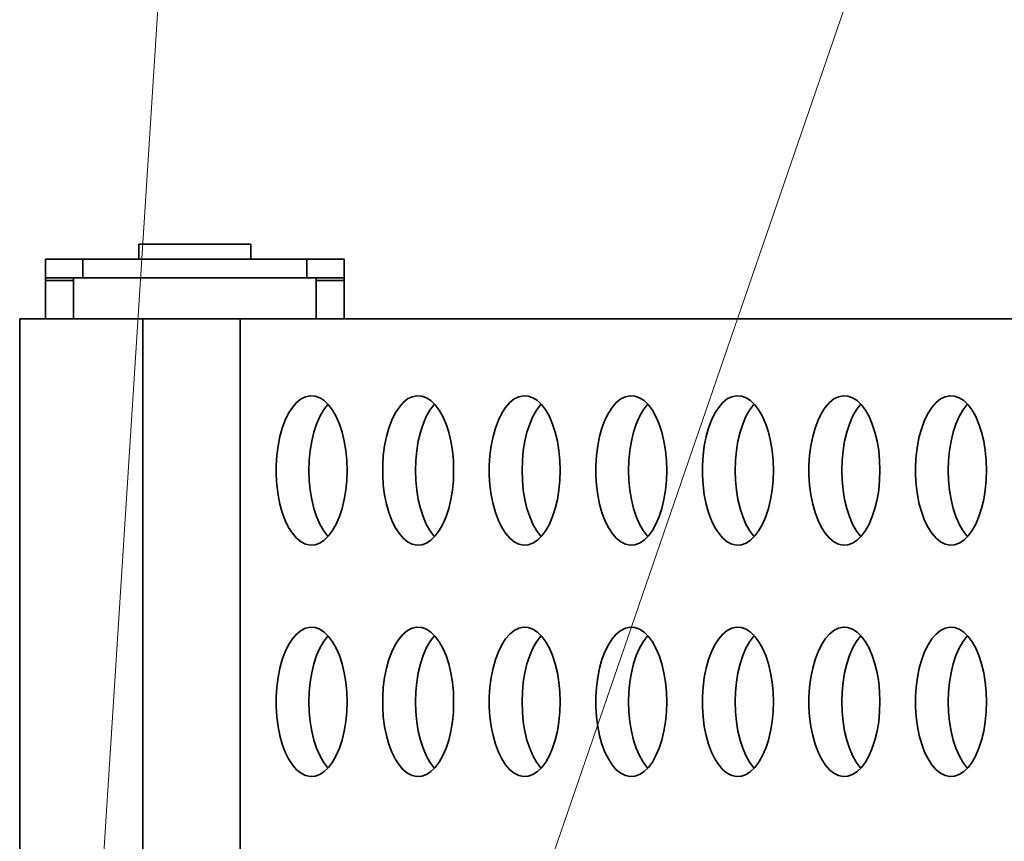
# Model space of a CAD drawing. Header units: millimetres. Extents: x -14862 to 14862, y -10512 to 10512.
# Tile 153 of 199: x 1169 to 1433, y 7836 to 8056. Entities that reach past the tile are written whole.
import ezdxf

# ---------------------------------------------------------------- set-up
doc = ezdxf.new("R2010")
doc.units = ezdxf.units.MM
doc.header["$LTSCALE"] = 4
doc.layers.add('几何体', color=7, linetype='Continuous', lineweight=35)
doc.layers.add('注释', color=3, linetype='Continuous', lineweight=18)

# ---------------------------------------------------------------- blocks, each defined once
blk = doc.blocks.new('*X122')
at = {"layer": '注释', "color": 0, "linetype": 'Continuous'}
blk.add_line((-77.2, -1208.61), (0, 0), dxfattribs=at)
blk = doc.blocks.new('*X123')
at = {"layer": '注释', "color": 0, "linetype": 'Continuous'}
blk.add_line((-415.69, -1208.61), (0, 0), dxfattribs=at)

msp = doc.modelspace()

# ---------------------------------------------------------------- linework, layer by layer
at = {"layer": '几何体'}
for p, q in [((1201.141, 7996.298), (1201.141, 7992.289)), ((1201.141, 7996.298), (1202.946, 7996.298)), ((1202.946, 7996.298), (1231.141, 7996.298)), ((1231.141, 7992.289), (1231.141, 7996.298)), ((1176.141, 7987.289), (1176.141, 7992.289)), ((1176.141, 7992.289), (1186.141, 7992.289)), ((1186.141, 7992.289), (1186.141, 7987.289)), ((1246.141, 7992.289), (1186.141, 7992.289)), ((1246.141, 7987.289), (1246.141, 7992.289)), ((1246.141, 7992.289), (1256.141, 7992.289)), ((1256.141, 7992.289), (1256.141, 7987.289)), ((1186.141, 7987.289), (1176.141, 7987.289)), ((1176.141, 7986.552), (1176.141, 7987.289)), ((1176.141, 7986.552), (1176.141, 7976.298)), ((1176.141, 7986.552), (1183.641, 7986.552)), ((1183.641, 7987.289), (1183.641, 7976.298)), ((1186.141, 7987.289), (1246.141, 7987.289)), ((1256.141, 7987.289), (1246.141, 7987.289)), ((1248.641, 7976.298), (1248.641, 7987.289)), ((1248.641, 7986.552), (1256.141, 7986.552)), ((1256.141, 7987.289), (1256.141, 7986.552)), ((1256.141, 7976.298), (1256.141, 7986.552)), ((1169.211, 7201.898), (1169.211, 7976.298)), ((1169.211, 7976.298), (1202.15, 7976.298)), ((1202.15, 7201.898), (1202.15, 7976.298)), ((1202.15, 7976.298), (1228.212, 7976.298)), ((1228.212, 7976.298), (1228.212, 7201.898)), ((2655.067, 7976.298), (1228.212, 7976.298))]:
    msp.add_line(p, q, dxfattribs=at)
for points in [[(1256.796, 7933.077), (1256.881, 7935.743), (1256.796, 7938.409), (1256.543, 7941.027), (1256.126, 7943.551), (1255.553, 7945.935), (1254.834, 7948.138), (1253.981, 7950.119), (1253.011, 7951.844), (1251.94, 7953.282), (1250.787, 7954.407), (1249.573, 7955.198), (1248.321, 7955.643), (1247.05, 7955.732), (1245.786, 7955.464), (1244.55, 7954.845), (1243.364, 7953.885), (1242.25, 7952.601), (1241.227, 7951.016), (1240.313, 7949.159), (1239.526, 7947.062), (1238.878, 7944.763), (1238.382, 7942.303), (1238.047, 7939.727), (1237.877, 7937.079), (1237.877, 7934.407), (1238.047, 7931.759), (1238.382, 7929.182), (1238.878, 7926.723), (1239.526, 7924.424), (1240.313, 7922.327), (1241.227, 7920.47), (1242.25, 7918.885), (1243.364, 7917.601), (1244.55, 7916.641), (1245.786, 7916.022), (1247.05, 7915.754), (1248.321, 7915.843), (1249.573, 7916.288), (1250.787, 7917.079), (1251.94, 7918.204), (1253.011, 7919.642), (1253.981, 7921.367), (1254.834, 7923.348), (1255.553, 7925.551), (1256.126, 7927.935), (1256.543, 7930.459), (1256.796, 7933.077)], [(1285.333, 7933.077), (1285.418, 7935.743), (1285.333, 7938.409), (1285.08, 7941.027), (1284.663, 7943.551), (1284.09, 7945.935), (1283.371, 7948.138), (1282.518, 7950.119), (1281.548, 7951.844), (1280.477, 7953.282), (1279.324, 7954.407), (1278.111, 7955.198), (1276.858, 7955.643), (1275.588, 7955.732), (1274.323, 7955.464), (1273.087, 7954.845), (1271.901, 7953.885), (1270.787, 7952.601), (1269.764, 7951.016), (1268.851, 7949.159), (1268.063, 7947.062), (1267.415, 7944.763), (1266.919, 7942.303), (1266.584, 7939.727), (1266.414, 7937.079), (1266.414, 7934.407), (1266.584, 7931.759), (1266.919, 7929.182), (1267.415, 7926.723), (1268.063, 7924.424), (1268.851, 7922.327), (1269.764, 7920.47), (1270.787, 7918.885), (1271.901, 7917.601), (1273.087, 7916.641), (1274.323, 7916.022), (1275.588, 7915.754), (1276.858, 7915.843), (1278.111, 7916.288), (1279.324, 7917.079), (1280.477, 7918.204), (1281.548, 7919.642), (1282.518, 7921.367), (1283.371, 7923.348), (1284.09, 7925.551), (1284.663, 7927.935), (1285.08, 7930.459), (1285.333, 7933.077)], [(1313.87, 7933.077), (1313.955, 7935.743), (1313.87, 7938.409), (1313.617, 7941.027), (1313.2, 7943.551), (1312.627, 7945.935), (1311.908, 7948.138), (1311.055, 7950.119), (1310.085, 7951.844), (1309.014, 7953.282), (1307.861, 7954.407), (1306.648, 7955.198), (1305.395, 7955.643), (1304.125, 7955.732), (1302.86, 7955.464), (1301.624, 7954.845), (1300.439, 7953.885), (1299.324, 7952.601), (1298.301, 7951.016), (1297.388, 7949.159), (1296.6, 7947.062), (1295.953, 7944.763), (1295.457, 7942.303), (1295.121, 7939.727), (1294.951, 7937.079), (1294.951, 7934.407), (1295.121, 7931.759), (1295.457, 7929.182), (1295.953, 7926.723), (1296.6, 7924.424), (1297.388, 7922.327), (1298.301, 7920.47), (1299.324, 7918.885), (1300.439, 7917.601), (1301.624, 7916.641), (1302.86, 7916.022), (1304.125, 7915.754), (1305.395, 7915.843), (1306.648, 7916.288), (1307.861, 7917.079), (1309.014, 7918.204), (1310.085, 7919.642), (1311.055, 7921.367), (1311.908, 7923.348), (1312.627, 7925.551), (1313.2, 7927.935), (1313.617, 7930.459), (1313.87, 7933.077)], [(1342.407, 7933.077), (1342.492, 7935.743), (1342.407, 7938.409), (1342.154, 7941.027), (1341.737, 7943.551), (1341.164, 7945.935), (1340.445, 7948.138), (1339.593, 7950.119), (1338.622, 7951.844), (1337.551, 7953.282), (1336.399, 7954.407), (1335.185, 7955.198), (1333.932, 7955.643), (1332.662, 7955.732), (1331.397, 7955.464), (1330.161, 7954.845), (1328.976, 7953.885), (1327.861, 7952.601), (1326.838, 7951.016), (1325.925, 7949.159), (1325.137, 7947.062), (1324.49, 7944.763), (1323.994, 7942.303), (1323.658, 7939.727), (1323.488, 7937.079), (1323.488, 7934.407), (1323.658, 7931.759), (1323.994, 7929.182), (1324.49, 7926.723), (1325.137, 7924.424), (1325.925, 7922.327), (1326.838, 7920.47), (1327.861, 7918.885), (1328.976, 7917.601), (1330.161, 7916.641), (1331.397, 7916.022), (1332.662, 7915.754), (1333.932, 7915.843), (1335.185, 7916.288), (1336.399, 7917.079), (1337.551, 7918.204), (1338.622, 7919.642), (1339.593, 7921.367), (1340.445, 7923.348), (1341.164, 7925.551), (1341.737, 7927.935), (1342.154, 7930.459), (1342.407, 7933.077)], [(1370.944, 7933.077), (1371.029, 7935.743), (1370.944, 7938.409), (1370.691, 7941.027), (1370.274, 7943.551), (1369.701, 7945.935), (1368.982, 7948.138), (1368.13, 7950.119), (1367.159, 7951.844), (1366.088, 7953.282), (1364.936, 7954.407), (1363.722, 7955.198), (1362.469, 7955.643), (1361.199, 7955.732), (1359.935, 7955.464), (1358.699, 7954.845), (1357.513, 7953.885), (1356.398, 7952.601), (1355.375, 7951.016), (1354.462, 7949.159), (1353.674, 7947.062), (1353.027, 7944.763), (1352.531, 7942.303), (1352.195, 7939.727), (1352.026, 7937.079), (1352.026, 7934.407), (1352.195, 7931.759), (1352.531, 7929.182), (1353.027, 7926.723), (1353.674, 7924.424), (1354.462, 7922.327), (1355.375, 7920.47), (1356.398, 7918.885), (1357.513, 7917.601), (1358.699, 7916.641), (1359.935, 7916.022), (1361.199, 7915.754), (1362.469, 7915.843), (1363.722, 7916.288), (1364.936, 7917.079), (1366.088, 7918.204), (1367.159, 7919.642), (1368.13, 7921.367), (1368.982, 7923.348), (1369.701, 7925.551), (1370.274, 7927.935), (1370.691, 7930.459), (1370.944, 7933.077)], [(1399.481, 7933.077), (1399.566, 7935.743), (1399.481, 7938.409), (1399.228, 7941.027), (1398.811, 7943.551), (1398.238, 7945.935), (1397.519, 7948.138), (1396.667, 7950.119), (1395.696, 7951.844), (1394.625, 7953.282), (1393.473, 7954.407), (1392.259, 7955.198), (1391.006, 7955.643), (1389.736, 7955.732), (1388.472, 7955.464), (1387.236, 7954.845), (1386.05, 7953.885), (1384.935, 7952.601), (1383.913, 7951.016), (1382.999, 7949.159), (1382.211, 7947.062), (1381.564, 7944.763), (1381.068, 7942.303), (1380.732, 7939.727), (1380.563, 7937.079), (1380.563, 7934.407), (1380.732, 7931.759), (1381.068, 7929.182), (1381.564, 7926.723), (1382.211, 7924.424), (1382.999, 7922.327), (1383.913, 7920.47), (1384.935, 7918.885), (1386.05, 7917.601), (1387.236, 7916.641), (1388.472, 7916.022), (1389.736, 7915.754), (1391.006, 7915.843), (1392.259, 7916.288), (1393.473, 7917.079), (1394.625, 7918.204), (1395.696, 7919.642), (1396.667, 7921.367), (1397.519, 7923.348), (1398.238, 7925.551), (1398.811, 7927.935), (1399.228, 7930.459), (1399.481, 7933.077)], [(1428.019, 7933.077), (1428.103, 7935.743), (1428.019, 7938.409), (1427.765, 7941.027), (1427.349, 7943.551), (1426.775, 7945.935), (1426.056, 7948.138), (1425.204, 7950.119), (1424.233, 7951.844), (1423.162, 7953.282), (1422.01, 7954.407), (1420.796, 7955.198), (1419.543, 7955.643), (1418.273, 7955.732), (1417.009, 7955.464), (1415.773, 7954.845), (1414.587, 7953.885), (1413.473, 7952.601), (1412.45, 7951.016), (1411.536, 7949.159), (1410.749, 7947.062), (1410.101, 7944.763), (1409.605, 7942.303), (1409.269, 7939.727), (1409.1, 7937.079), (1409.1, 7934.407), (1409.269, 7931.759), (1409.605, 7929.182), (1410.101, 7926.723), (1410.749, 7924.424), (1411.536, 7922.327), (1412.45, 7920.47), (1413.473, 7918.885), (1414.587, 7917.601), (1415.773, 7916.641), (1417.009, 7916.022), (1418.273, 7915.754), (1419.543, 7915.843), (1420.796, 7916.288), (1422.01, 7917.079), (1423.162, 7918.204), (1424.233, 7919.642), (1425.204, 7921.367), (1426.056, 7923.348), (1426.775, 7925.551), (1427.349, 7927.935), (1427.765, 7930.459), (1428.019, 7933.077)], [(1246.653, 7935.743), (1246.737, 7938.409), (1246.991, 7941.027), (1247.407, 7943.551), (1247.981, 7945.935), (1248.7, 7948.138), (1249.552, 7950.119), (1250.522, 7951.844), (1251.594, 7953.282), (1251.767, 7953.477)], [(1275.19, 7935.743), (1275.274, 7938.409), (1275.528, 7941.027), (1275.944, 7943.551), (1276.518, 7945.935), (1277.237, 7948.138), (1278.089, 7950.119), (1279.059, 7951.844), (1280.131, 7953.282), (1280.304, 7953.477)], [(1303.727, 7935.743), (1303.812, 7938.409), (1304.065, 7941.027), (1304.481, 7943.551), (1305.055, 7945.935), (1305.774, 7948.138), (1306.626, 7950.119), (1307.597, 7951.844), (1308.668, 7953.282), (1308.841, 7953.477)], [(1332.264, 7935.743), (1332.349, 7938.409), (1332.602, 7941.027), (1333.019, 7943.551), (1333.592, 7945.935), (1334.311, 7948.138), (1335.163, 7950.119), (1336.134, 7951.844), (1337.205, 7953.282), (1337.378, 7953.477)], [(1360.801, 7935.743), (1360.886, 7938.409), (1361.139, 7941.027), (1361.556, 7943.551), (1362.129, 7945.935), (1362.848, 7948.138), (1363.7, 7950.119), (1364.671, 7951.844), (1365.742, 7953.282), (1365.915, 7953.477)], [(1389.338, 7935.743), (1389.423, 7938.409), (1389.676, 7941.027), (1390.093, 7943.551), (1390.666, 7945.935), (1391.385, 7948.138), (1392.237, 7950.119), (1393.208, 7951.844), (1394.279, 7953.282), (1394.452, 7953.477)], [(1417.875, 7935.743), (1417.96, 7938.409), (1418.213, 7941.027), (1418.63, 7943.551), (1419.203, 7945.935), (1419.922, 7948.138), (1420.775, 7950.119), (1421.745, 7951.844), (1422.816, 7953.282), (1422.989, 7953.477)], [(1251.767, 7918.009), (1251.594, 7918.204), (1250.522, 7919.642), (1249.552, 7921.367), (1248.7, 7923.348), (1247.981, 7925.551), (1247.407, 7927.935), (1246.991, 7930.459), (1246.737, 7933.077), (1246.653, 7935.743)], [(1280.304, 7918.009), (1280.131, 7918.204), (1279.059, 7919.642), (1278.089, 7921.367), (1277.237, 7923.348), (1276.518, 7925.551), (1275.944, 7927.935), (1275.528, 7930.459), (1275.274, 7933.077), (1275.19, 7935.743)], [(1308.841, 7918.009), (1308.668, 7918.204), (1307.597, 7919.642), (1306.626, 7921.367), (1305.774, 7923.348), (1305.055, 7925.551), (1304.481, 7927.935), (1304.065, 7930.459), (1303.812, 7933.077), (1303.727, 7935.743)], [(1337.378, 7918.009), (1337.205, 7918.204), (1336.134, 7919.642), (1335.163, 7921.367), (1334.311, 7923.348), (1333.592, 7925.551), (1333.019, 7927.935), (1332.602, 7930.459), (1332.349, 7933.077), (1332.264, 7935.743)], [(1365.915, 7918.009), (1365.742, 7918.204), (1364.671, 7919.642), (1363.7, 7921.367), (1362.848, 7923.348), (1362.129, 7925.551), (1361.556, 7927.935), (1361.139, 7930.459), (1360.886, 7933.077), (1360.801, 7935.743)], [(1394.452, 7918.009), (1394.279, 7918.204), (1393.208, 7919.642), (1392.237, 7921.367), (1391.385, 7923.348), (1390.666, 7925.551), (1390.093, 7927.935), (1389.676, 7930.459), (1389.423, 7933.077), (1389.338, 7935.743)], [(1422.989, 7918.009), (1422.816, 7918.204), (1421.745, 7919.642), (1420.775, 7921.367), (1419.922, 7923.348), (1419.203, 7925.551), (1418.63, 7927.935), (1418.213, 7930.459), (1417.96, 7933.077), (1417.875, 7935.743)], [(1256.796, 7871.077), (1256.881, 7873.743), (1256.796, 7876.409), (1256.543, 7879.027), (1256.126, 7881.551), (1255.553, 7883.935), (1254.834, 7886.138), (1253.981, 7888.119), (1253.011, 7889.844), (1251.94, 7891.282), (1250.787, 7892.407), (1249.573, 7893.198), (1248.321, 7893.643), (1247.05, 7893.732), (1245.786, 7893.464), (1244.55, 7892.845), (1243.364, 7891.885), (1242.25, 7890.601), (1241.227, 7889.016), (1240.313, 7887.159), (1239.526, 7885.062), (1238.878, 7882.763), (1238.382, 7880.304), (1238.047, 7877.727), (1237.877, 7875.079), (1237.877, 7872.407), (1238.047, 7869.759), (1238.382, 7867.182), (1238.878, 7864.723), (1239.526, 7862.424), (1240.313, 7860.327), (1241.227, 7858.47), (1242.25, 7856.885), (1243.364, 7855.601), (1244.55, 7854.641), (1245.786, 7854.022), (1247.05, 7853.754), (1248.321, 7853.843), (1249.573, 7854.288), (1250.787, 7855.079), (1251.94, 7856.204), (1253.011, 7857.642), (1253.981, 7859.367), (1254.834, 7861.348), (1255.553, 7863.551), (1256.126, 7865.935), (1256.543, 7868.459), (1256.796, 7871.077)], [(1246.653, 7873.743), (1246.737, 7876.409), (1246.991, 7879.027), (1247.407, 7881.551), (1247.981, 7883.935), (1248.7, 7886.138), (1249.552, 7888.119), (1250.522, 7889.844), (1251.594, 7891.282), (1251.767, 7891.477)], [(1285.333, 7871.077), (1285.418, 7873.743), (1285.333, 7876.409), (1285.08, 7879.027), (1284.663, 7881.551), (1284.09, 7883.935), (1283.371, 7886.138), (1282.518, 7888.119), (1281.548, 7889.844), (1280.477, 7891.282), (1279.324, 7892.407), (1278.111, 7893.198), (1276.858, 7893.643), (1275.588, 7893.732), (1274.323, 7893.464), (1273.087, 7892.845), (1271.901, 7891.885), (1270.787, 7890.601), (1269.764, 7889.016), (1268.851, 7887.159), (1268.063, 7885.062), (1267.415, 7882.763), (1266.919, 7880.304), (1266.584, 7877.727), (1266.414, 7875.079), (1266.414, 7872.407), (1266.584, 7869.759), (1266.919, 7867.182), (1267.415, 7864.723), (1268.063, 7862.424), (1268.851, 7860.327), (1269.764, 7858.47), (1270.787, 7856.885), (1271.901, 7855.601), (1273.087, 7854.641), (1274.323, 7854.022), (1275.588, 7853.754), (1276.858, 7853.843), (1278.111, 7854.288), (1279.324, 7855.079), (1280.477, 7856.204), (1281.548, 7857.642), (1282.518, 7859.367), (1283.371, 7861.348), (1284.09, 7863.551), (1284.663, 7865.935), (1285.08, 7868.459), (1285.333, 7871.077)], [(1275.19, 7873.743), (1275.274, 7876.409), (1275.528, 7879.027), (1275.944, 7881.551), (1276.518, 7883.935), (1277.237, 7886.138), (1278.089, 7888.119), (1279.059, 7889.844), (1280.131, 7891.282), (1280.304, 7891.477)], [(1313.87, 7871.077), (1313.955, 7873.743), (1313.87, 7876.409), (1313.617, 7879.027), (1313.2, 7881.551), (1312.627, 7883.935), (1311.908, 7886.138), (1311.055, 7888.119), (1310.085, 7889.844), (1309.014, 7891.282), (1307.861, 7892.407), (1306.648, 7893.198), (1305.395, 7893.643), (1304.125, 7893.732), (1302.86, 7893.464), (1301.624, 7892.845), (1300.439, 7891.885), (1299.324, 7890.601), (1298.301, 7889.016), (1297.388, 7887.159), (1296.6, 7885.062), (1295.953, 7882.763), (1295.457, 7880.304), (1295.121, 7877.727), (1294.951, 7875.079), (1294.951, 7872.407), (1295.121, 7869.759), (1295.457, 7867.182), (1295.953, 7864.723), (1296.6, 7862.424), (1297.388, 7860.327), (1298.301, 7858.47), (1299.324, 7856.885), (1300.439, 7855.601), (1301.624, 7854.641), (1302.86, 7854.022), (1304.125, 7853.754), (1305.395, 7853.843), (1306.648, 7854.288), (1307.861, 7855.079), (1309.014, 7856.204), (1310.085, 7857.642), (1311.055, 7859.367), (1311.908, 7861.348), (1312.627, 7863.551), (1313.2, 7865.935), (1313.617, 7868.459), (1313.87, 7871.077)], [(1303.727, 7873.743), (1303.812, 7876.409), (1304.065, 7879.027), (1304.481, 7881.551), (1305.055, 7883.935), (1305.774, 7886.138), (1306.626, 7888.119), (1307.597, 7889.844), (1308.668, 7891.282), (1308.841, 7891.477)], [(1342.407, 7871.077), (1342.492, 7873.743), (1342.407, 7876.409), (1342.154, 7879.027), (1341.737, 7881.551), (1341.164, 7883.935), (1340.445, 7886.138), (1339.593, 7888.119), (1338.622, 7889.844), (1337.551, 7891.282), (1336.399, 7892.407), (1335.185, 7893.198), (1333.932, 7893.643), (1332.662, 7893.732), (1331.397, 7893.464), (1330.161, 7892.845), (1328.976, 7891.885), (1327.861, 7890.601), (1326.838, 7889.016), (1325.925, 7887.159), (1325.137, 7885.062), (1324.49, 7882.763), (1323.994, 7880.304), (1323.658, 7877.727), (1323.488, 7875.079), (1323.488, 7872.407), (1323.658, 7869.759), (1323.994, 7867.182), (1324.49, 7864.723), (1325.137, 7862.424), (1325.925, 7860.327), (1326.838, 7858.47), (1327.861, 7856.885), (1328.976, 7855.601), (1330.161, 7854.641), (1331.397, 7854.022), (1332.662, 7853.754), (1333.932, 7853.843), (1335.185, 7854.288), (1336.399, 7855.079), (1337.551, 7856.204), (1338.622, 7857.642), (1339.593, 7859.367), (1340.445, 7861.348), (1341.164, 7863.551), (1341.737, 7865.935), (1342.154, 7868.459), (1342.407, 7871.077)], [(1332.264, 7873.743), (1332.349, 7876.409), (1332.602, 7879.027), (1333.019, 7881.551), (1333.592, 7883.935), (1334.311, 7886.138), (1335.163, 7888.119), (1336.134, 7889.844), (1337.205, 7891.282), (1337.378, 7891.477)], [(1370.944, 7871.077), (1371.029, 7873.743), (1370.944, 7876.409), (1370.691, 7879.027), (1370.274, 7881.551), (1369.701, 7883.935), (1368.982, 7886.138), (1368.13, 7888.119), (1367.159, 7889.844), (1366.088, 7891.282), (1364.936, 7892.407), (1363.722, 7893.198), (1362.469, 7893.643), (1361.199, 7893.732), (1359.935, 7893.464), (1358.699, 7892.845), (1357.513, 7891.885), (1356.398, 7890.601), (1355.375, 7889.016), (1354.462, 7887.159), (1353.674, 7885.062), (1353.027, 7882.763), (1352.531, 7880.304), (1352.195, 7877.727), (1352.026, 7875.079), (1352.026, 7872.407), (1352.195, 7869.759), (1352.531, 7867.182), (1353.027, 7864.723), (1353.674, 7862.424), (1354.462, 7860.327), (1355.375, 7858.47), (1356.398, 7856.885), (1357.513, 7855.601), (1358.699, 7854.641), (1359.935, 7854.022), (1361.199, 7853.754), (1362.469, 7853.843), (1363.722, 7854.288), (1364.936, 7855.079), (1366.088, 7856.204), (1367.159, 7857.642), (1368.13, 7859.367), (1368.982, 7861.348), (1369.701, 7863.551), (1370.274, 7865.935), (1370.691, 7868.459), (1370.944, 7871.077)], [(1360.801, 7873.743), (1360.886, 7876.409), (1361.139, 7879.027), (1361.556, 7881.551), (1362.129, 7883.935), (1362.848, 7886.138), (1363.7, 7888.119), (1364.671, 7889.844), (1365.742, 7891.282), (1365.915, 7891.477)], [(1399.481, 7871.077), (1399.566, 7873.743), (1399.481, 7876.409), (1399.228, 7879.027), (1398.811, 7881.551), (1398.238, 7883.935), (1397.519, 7886.138), (1396.667, 7888.119), (1395.696, 7889.844), (1394.625, 7891.282), (1393.473, 7892.407), (1392.259, 7893.198), (1391.006, 7893.643), (1389.736, 7893.732), (1388.472, 7893.464), (1387.236, 7892.845), (1386.05, 7891.885), (1384.935, 7890.601), (1383.913, 7889.016), (1382.999, 7887.159), (1382.211, 7885.062), (1381.564, 7882.763), (1381.068, 7880.304), (1380.732, 7877.727), (1380.563, 7875.079), (1380.563, 7872.407), (1380.732, 7869.759), (1381.068, 7867.182), (1381.564, 7864.723), (1382.211, 7862.424), (1382.999, 7860.327), (1383.913, 7858.47), (1384.935, 7856.885), (1386.05, 7855.601), (1387.236, 7854.641), (1388.472, 7854.022), (1389.736, 7853.754), (1391.006, 7853.843), (1392.259, 7854.288), (1393.473, 7855.079), (1394.625, 7856.204), (1395.696, 7857.642), (1396.667, 7859.367), (1397.519, 7861.348), (1398.238, 7863.551), (1398.811, 7865.935), (1399.228, 7868.459), (1399.481, 7871.077)], [(1389.338, 7873.743), (1389.423, 7876.409), (1389.676, 7879.027), (1390.093, 7881.551), (1390.666, 7883.935), (1391.385, 7886.138), (1392.237, 7888.119), (1393.208, 7889.844), (1394.279, 7891.282), (1394.452, 7891.477)], [(1428.019, 7871.077), (1428.103, 7873.743), (1428.019, 7876.409), (1427.765, 7879.027), (1427.349, 7881.551), (1426.775, 7883.935), (1426.056, 7886.138), (1425.204, 7888.119), (1424.233, 7889.844), (1423.162, 7891.282), (1422.01, 7892.407), (1420.796, 7893.198), (1419.543, 7893.643), (1418.273, 7893.732), (1417.009, 7893.464), (1415.773, 7892.845), (1414.587, 7891.885), (1413.473, 7890.601), (1412.45, 7889.016), (1411.536, 7887.159), (1410.749, 7885.062), (1410.101, 7882.763), (1409.605, 7880.304), (1409.269, 7877.727), (1409.1, 7875.079), (1409.1, 7872.407), (1409.269, 7869.759), (1409.605, 7867.182), (1410.101, 7864.723), (1410.749, 7862.424), (1411.536, 7860.327), (1412.45, 7858.47), (1413.473, 7856.885), (1414.587, 7855.601), (1415.773, 7854.641), (1417.009, 7854.022), (1418.273, 7853.754), (1419.543, 7853.843), (1420.796, 7854.288), (1422.01, 7855.079), (1423.162, 7856.204), (1424.233, 7857.642), (1425.204, 7859.367), (1426.056, 7861.348), (1426.775, 7863.551), (1427.349, 7865.935), (1427.765, 7868.459), (1428.019, 7871.077)], [(1417.875, 7873.743), (1417.96, 7876.409), (1418.213, 7879.027), (1418.63, 7881.551), (1419.203, 7883.935), (1419.922, 7886.138), (1420.775, 7888.119), (1421.745, 7889.844), (1422.816, 7891.282), (1422.989, 7891.477)], [(1251.767, 7856.009), (1251.594, 7856.204), (1250.522, 7857.642), (1249.552, 7859.367), (1248.7, 7861.348), (1247.981, 7863.551), (1247.407, 7865.935), (1246.991, 7868.459), (1246.737, 7871.077), (1246.653, 7873.743)], [(1280.304, 7856.009), (1280.131, 7856.204), (1279.059, 7857.642), (1278.089, 7859.367), (1277.237, 7861.348), (1276.518, 7863.551), (1275.944, 7865.935), (1275.528, 7868.459), (1275.274, 7871.077), (1275.19, 7873.743)], [(1308.841, 7856.009), (1308.668, 7856.204), (1307.597, 7857.642), (1306.626, 7859.367), (1305.774, 7861.348), (1305.055, 7863.551), (1304.481, 7865.935), (1304.065, 7868.459), (1303.812, 7871.077), (1303.727, 7873.743)], [(1337.378, 7856.009), (1337.205, 7856.204), (1336.134, 7857.642), (1335.163, 7859.367), (1334.311, 7861.348), (1333.592, 7863.551), (1333.019, 7865.935), (1332.602, 7868.459), (1332.349, 7871.077), (1332.264, 7873.743)], [(1365.915, 7856.009), (1365.742, 7856.204), (1364.671, 7857.642), (1363.7, 7859.367), (1362.848, 7861.348), (1362.129, 7863.551), (1361.556, 7865.935), (1361.139, 7868.459), (1360.886, 7871.077), (1360.801, 7873.743)], [(1394.452, 7856.009), (1394.279, 7856.204), (1393.208, 7857.642), (1392.237, 7859.367), (1391.385, 7861.348), (1390.666, 7863.551), (1390.093, 7865.935), (1389.676, 7868.459), (1389.423, 7871.077), (1389.338, 7873.743)], [(1422.989, 7856.009), (1422.816, 7856.204), (1421.745, 7857.642), (1420.775, 7859.367), (1419.922, 7861.348), (1419.203, 7863.551), (1418.63, 7865.935), (1418.213, 7868.459), (1417.96, 7871.077), (1417.875, 7873.743)]]:
    msp.add_lwpolyline(points, dxfattribs=at)

# ---------------------------------------------------------------- block references
at = {"layer": '注释'}
for name, p in [('*X122', (1253.344, 8797.707)), ('*X123', (1643.9, 8797.707))]:
    msp.add_blockref(name, p, dxfattribs=at)

doc.saveas('drawing.dxf')
